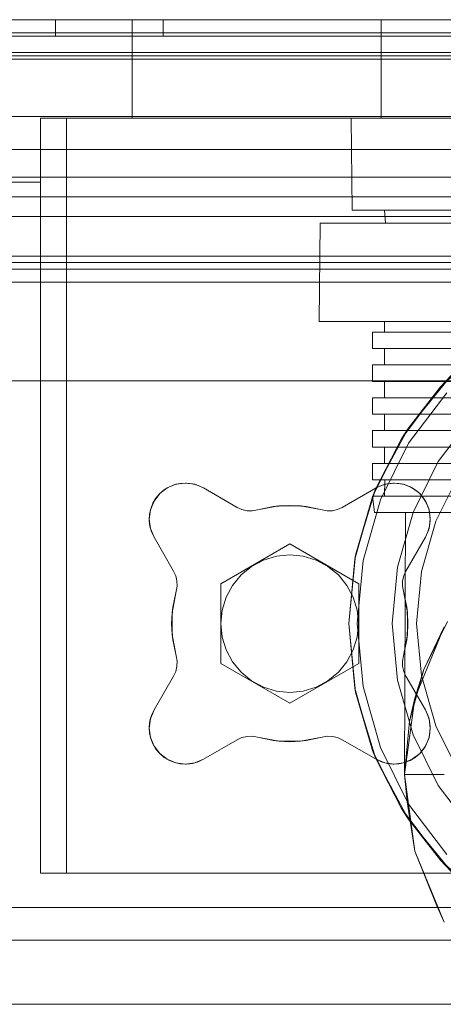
# Model space of a CAD drawing. Extents: x -132 to 668, y -61 to 533.
# Tile 244 of 256: x 499.88 to 503.1, y 395.07 to 402.57. Entities that reach past the tile are written whole.
import ezdxf

# ---------------------------------------------------------------- set-up
doc = ezdxf.new("R2010")
doc.units = 0
doc.layers.get('0').update_dxf_attribs({"lineweight": 5})
doc.layers.add('Tece_Sanitärmodul', color=7, linetype='Continuous', lineweight=5)

# ---------------------------------------------------------------- blocks, each defined once
blk = doc.blocks.new('3D-Objekt-A07AMLNU1N', base_point=(492.5583, 394.571))
at = {"color": 0, "linetype": 'ByBlock', "lineweight": -2, "ltscale": 0.13}
for p, q in [((505.0583, 402.5709), (494.0583, 402.5709)), ((516.0583, 402.5709), (494.0583, 402.5709)), ((516.0583, 402.5709), (494.0583, 402.5709)), ((494.0583, 402.5709), (505.0583, 402.5709)), ((494.0583, 402.5709), (516.0583, 402.5709)), ((516.0583, 402.5709), (494.0583, 402.5709)), ((500.1561, 402.5709), (500.1483, 402.5709)), ((500.1483, 402.5709), (500.1483, 402.4459)), ((500.1561, 402.5709), (500.1483, 402.5709)), ((500.1795, 402.5709), (500.1561, 402.5709)), ((500.1795, 402.5709), (500.1561, 402.5709)), ((500.2174, 402.5709), (500.1795, 402.5709)), ((500.2174, 402.5709), (500.1795, 402.5709)), ((500.2683, 402.5709), (500.2174, 402.5709)), ((500.2683, 402.5709), (500.2174, 402.5709)), ((500.3305, 402.5709), (500.2683, 402.5709)), ((500.3305, 402.5709), (500.2683, 402.5709)), ((500.4014, 402.5709), (500.3305, 402.5709)), ((500.4014, 402.5709), (500.3305, 402.5709)), ((500.4783, 402.5709), (500.4014, 402.5709)), ((500.4783, 402.5709), (500.4014, 402.5709)), ((500.5583, 402.5709), (500.4783, 402.5709)), ((500.5583, 402.5709), (500.4783, 402.5709)), ((500.6382, 402.5709), (500.5583, 402.5709)), ((500.6382, 402.5709), (500.5583, 402.5709)), ((500.7152, 402.5709), (500.6382, 402.5709)), ((500.7152, 402.5709), (500.6382, 402.5709)), ((500.786, 402.5709), (500.7152, 402.5709)), ((500.786, 402.5709), (500.7152, 402.5709)), ((509.3833, 402.5709), (500.7333, 402.5709)), ((500.7333, 402.5709), (500.7333, 401.8209)), ((500.7333, 402.5709), (500.7333, 402.5709)), ((500.7333, 402.5709), (500.7333, 401.8209)), ((500.7333, 402.5709), (509.3833, 402.5709)), ((500.8482, 402.5709), (500.786, 402.5709)), ((500.8482, 402.5709), (500.786, 402.5709)), ((500.8992, 402.5709), (500.8482, 402.5709)), ((500.8992, 402.5709), (500.8482, 402.5709)), ((500.9371, 402.5709), (500.8992, 402.5709)), ((500.9371, 402.5709), (500.8992, 402.5709)), ((500.9604, 402.5709), (500.9371, 402.5709)), ((500.9604, 402.5709), (500.9371, 402.5709)), ((500.9683, 402.5709), (500.9604, 402.5709)), ((500.9683, 402.5709), (500.9604, 402.5709)), ((500.9683, 402.4459), (500.9683, 402.5709)), ((502.6774, 402.5709), (502.6308, 402.5709)), ((502.6308, 402.5709), (502.6308, 401.8209)), ((502.6774, 402.5709), (502.6308, 402.5709)), ((502.8155, 402.5709), (502.6774, 402.5709)), ((502.8155, 402.5709), (502.6774, 402.5709)), ((503.0399, 402.5709), (502.8155, 402.5709)), ((503.0399, 402.5709), (502.8155, 402.5709)), ((503.3418, 402.5709), (503.0399, 402.5709)), ((503.3418, 402.5709), (503.0399, 402.5709)), ((516.0583, 402.4709), (494.0583, 402.4709)), ((516.0583, 402.4709), (494.0583, 402.4709)), ((516.0583, 402.4459), (494.0583, 402.4459)), ((516.0583, 402.4459), (494.0583, 402.4459)), ((500.1483, 402.4459), (500.1561, 402.4459)), ((500.1483, 402.4459), (500.1561, 402.4459)), ((500.1561, 402.4459), (500.1795, 402.4459)), ((500.1561, 402.4459), (500.1795, 402.4459)), ((500.1795, 402.4459), (500.2174, 402.4459)), ((500.1795, 402.4459), (500.2174, 402.4459)), ((500.2174, 402.4459), (500.2683, 402.4459)), ((500.2174, 402.4459), (500.2683, 402.4459)), ((500.2683, 402.4459), (500.3305, 402.4459)), ((500.2683, 402.4459), (500.3305, 402.4459)), ((500.3305, 402.4459), (500.4014, 402.4459)), ((500.3305, 402.4459), (500.4014, 402.4459)), ((500.4014, 402.4459), (500.4783, 402.4459)), ((500.4014, 402.4459), (500.4783, 402.4459)), ((500.4783, 402.4459), (500.5583, 402.4459)), ((500.4783, 402.4459), (500.5583, 402.4459)), ((500.5583, 402.4459), (500.6382, 402.4459)), ((500.5583, 402.4459), (500.6382, 402.4459)), ((500.6382, 402.4459), (500.7152, 402.4459)), ((500.6382, 402.4459), (500.7152, 402.4459)), ((500.7152, 402.4459), (500.786, 402.4459)), ((500.7152, 402.4459), (500.786, 402.4459)), ((500.786, 402.4459), (500.8482, 402.4459)), ((500.786, 402.4459), (500.8482, 402.4459)), ((500.8482, 402.4459), (500.8992, 402.4459)), ((500.8482, 402.4459), (500.8992, 402.4459)), ((500.8992, 402.4459), (500.9371, 402.4459)), ((500.8992, 402.4459), (500.9371, 402.4459)), ((500.9371, 402.4459), (500.9604, 402.4459)), ((500.9371, 402.4459), (500.9604, 402.4459)), ((500.9604, 402.4459), (500.9683, 402.4459)), ((500.9604, 402.4459), (500.9683, 402.4459)), ((494.0583, 402.3209), (516.0583, 402.3209)), ((494.0583, 402.3209), (516.0583, 402.3209)), ((516.0583, 402.3209), (494.0583, 402.3209)), ((494.0583, 402.3209), (516.0583, 402.3209)), ((494.0583, 402.2959), (516.0583, 402.2959)), ((494.0583, 402.2959), (516.0583, 402.2959)), ((494.0583, 402.2709), (516.0583, 402.2709)), ((494.0583, 402.2709), (516.0583, 402.2709)), ((514.744, 401.8334), (495.3725, 401.8334)), ((514.744, 401.8334), (495.3725, 401.8334)), ((500.0371, 401.8209), (500.0333, 401.8209)), ((500.0333, 401.8209), (500.0333, 400.5709)), ((500.0333, 401.8209), (500.0371, 401.8209)), ((500.0333, 401.5834), (500.0333, 401.8209)), ((500.0333, 401.8209), (500.0333, 401.8209)), ((500.0485, 401.8209), (500.0371, 401.8209)), ((500.0371, 401.8209), (500.0485, 401.8209)), ((500.067, 401.8209), (500.0485, 401.8209)), ((500.0485, 401.8209), (500.067, 401.8209)), ((500.0918, 401.8209), (500.067, 401.8209)), ((500.067, 401.8209), (500.0918, 401.8209)), ((500.1221, 401.8209), (500.0918, 401.8209)), ((500.0918, 401.8209), (500.1221, 401.8209)), ((500.1567, 401.8209), (500.1221, 401.8209)), ((500.1221, 401.8209), (500.1567, 401.8209)), ((500.1942, 401.8209), (500.1567, 401.8209)), ((500.1567, 401.8209), (500.1942, 401.8209)), ((500.2333, 401.8209), (500.1942, 401.8209)), ((500.1942, 401.8209), (500.2333, 401.8209)), ((509.8833, 401.8209), (500.2333, 401.8209)), ((500.2333, 401.8209), (500.2333, 400.5709)), ((500.2333, 401.8209), (500.2333, 401.5834)), ((500.2333, 401.8209), (509.8833, 401.8209)), ((500.7333, 401.8209), (509.3833, 401.8209)), ((500.7333, 401.8209), (500.7333, 401.8209)), ((500.7333, 401.8209), (509.3833, 401.8209)), ((502.453, 401.8209), (502.402, 401.8209)), ((502.402, 401.8209), (502.409, 401.1209)), ((502.402, 401.8209), (502.453, 401.8209)), ((502.6042, 401.8209), (502.453, 401.8209)), ((502.453, 401.8209), (502.6042, 401.8209)), ((502.8497, 401.8209), (502.6042, 401.8209)), ((502.6042, 401.8209), (502.8497, 401.8209)), ((502.6308, 401.8209), (502.6774, 401.8209)), ((502.6774, 401.8209), (502.6308, 401.8209)), ((502.6774, 401.8209), (502.8155, 401.8209)), ((502.8155, 401.8209), (502.6774, 401.8209)), ((502.8155, 401.8209), (503.0399, 401.8209)), ((503.0399, 401.8209), (502.8155, 401.8209)), ((503.18, 401.8209), (502.8497, 401.8209)), ((502.8497, 401.8209), (503.18, 401.8209)), ((503.0399, 401.8209), (503.3418, 401.8209)), ((503.3418, 401.8209), (503.0399, 401.8209)), ((495.2308, 401.5834), (514.8857, 401.5834)), ((500.0333, 401.5834), (495.2308, 401.5834)), ((500.0333, 401.3334), (500.0333, 401.5834)), ((500.0333, 401.5834), (500.0333, 401.5834)), ((500.0333, 401.5834), (500.0401, 401.5834)), ((500.0401, 401.5834), (500.0601, 401.5834)), ((500.0601, 401.5834), (500.0918, 401.5834)), ((500.0918, 401.5834), (500.1333, 401.5834)), ((500.1333, 401.5834), (500.1815, 401.5834)), ((500.1815, 401.5834), (500.2333, 401.5834)), ((500.2333, 401.5834), (509.8833, 401.5834)), ((494.0583, 401.3709), (505.0583, 401.3709)), ((494.0583, 401.3709), (516.0583, 401.3709)), ((500.0333, 401.3334), (495.177, 401.3334)), ((495.177, 401.3334), (500.0333, 401.3334)), ((500.0333, 396.0709), (500.0333, 401.3334)), ((500.0333, 401.3334), (500.0333, 401.3334)), ((494.0583, 401.2209), (505.0583, 401.2209)), ((505.0583, 401.2209), (494.0583, 401.2209)), ((502.409, 401.1209), (502.4132, 401.1209)), ((502.4761, 401.1209), (502.409, 401.1209)), ((502.4132, 401.1209), (502.4887, 401.1209)), ((502.6128, 401.1209), (502.4761, 401.1209)), ((502.4887, 401.1209), (502.6335, 401.1209)), ((502.8154, 401.1209), (502.6128, 401.1209)), ((502.6335, 401.1209), (502.8435, 401.1209)), ((502.7401, 401.1209), (502.6558, 401.1209)), ((502.6558, 401.1209), (502.6624, 401.0209)), ((502.7341, 401.1209), (502.6558, 401.1209)), ((502.9699, 401.1209), (502.7341, 401.1209)), ((502.9815, 401.1209), (502.7401, 401.1209)), ((503.0783, 401.1209), (502.8154, 401.1209)), ((502.8435, 401.1209), (503.1133, 401.1209)), ((503.3471, 401.1209), (502.9699, 401.1209)), ((503.3636, 401.1209), (502.9815, 401.1209)), ((503.3947, 401.1209), (503.0783, 401.1209)), ((494.0583, 401.0709), (505.0583, 401.0709)), ((516.0583, 401.0709), (494.0583, 401.0709)), ((502.165, 401.0209), (502.1583, 400.2709)), ((502.2272, 401.0209), (502.165, 401.0209)), ((502.165, 401.0209), (502.168, 401.0209)), ((502.168, 401.0209), (502.2362, 401.0209)), ((502.3532, 401.0209), (502.2272, 401.0209)), ((502.2362, 401.0209), (502.3679, 401.0209)), ((502.5401, 401.0209), (502.3532, 401.0209)), ((502.3679, 401.0209), (502.5603, 401.0209)), ((502.7838, 401.0209), (502.5401, 401.0209)), ((502.5603, 401.0209), (502.8089, 401.0209)), ((502.6624, 401.0209), (502.6939, 401.0209)), ((502.7836, 401.0209), (502.6624, 401.0209)), ((502.6939, 401.0209), (502.8761, 401.0209)), ((503.0498, 401.0209), (502.7836, 401.0209)), ((503.0788, 401.0209), (502.7838, 401.0209)), ((502.8089, 401.0209), (503.1083, 401.0209)), ((502.8761, 401.0209), (503.1974, 401.0209)), ((503.444, 401.0209), (503.0498, 401.0209)), ((503.4183, 401.0209), (503.0788, 401.0209)), ((494.0583, 400.7709), (505.0583, 400.7709)), ((505.0583, 400.7209), (494.0583, 400.7209)), ((494.0583, 400.6709), (505.0583, 400.6709)), ((494.0583, 400.6709), (505.0583, 400.6709)), ((494.0583, 400.5709), (505.0583, 400.5709)), ((494.0583, 400.5709), (516.0583, 400.5709)), ((494.0583, 400.5709), (516.0583, 400.5709)), ((505.0583, 400.5709), (494.0583, 400.5709)), ((516.0583, 400.5709), (494.0583, 400.5709)), ((494.0583, 400.5709), (516.0583, 400.5709)), ((500.0333, 400.5709), (500.0333, 396.0709)), ((500.2333, 400.5709), (500.2333, 396.0709)), ((502.1583, 400.2709), (502.214, 400.2709)), ((502.214, 400.2709), (502.1583, 400.2709)), ((502.214, 400.2709), (502.379, 400.2709)), ((502.379, 400.2709), (502.214, 400.2709)), ((502.379, 400.2709), (502.647, 400.2709)), ((502.647, 400.2709), (502.379, 400.2709)), ((502.647, 400.2709), (503.0076, 400.2709)), ((503.0076, 400.2709), (502.647, 400.2709)), ((502.7019, 400.2709), (502.6558, 400.2709)), ((502.6558, 400.2709), (502.6558, 400.1909)), ((502.7019, 400.2709), (502.6558, 400.2709)), ((502.8386, 400.2709), (502.7019, 400.2709)), ((502.8386, 400.2709), (502.7019, 400.2709)), ((503.0607, 400.2709), (502.8386, 400.2709)), ((503.0607, 400.2709), (502.8386, 400.2709)), ((503.0076, 400.2709), (503.4471, 400.2709)), ((503.4471, 400.2709), (503.0076, 400.2709)), ((503.3594, 400.2709), (503.0607, 400.2709)), ((503.3594, 400.2709), (503.0607, 400.2709)), ((502.6112, 400.1909), (502.5633, 400.1909)), ((502.5633, 400.1909), (502.5633, 400.0659)), ((502.6112, 400.1909), (502.5633, 400.1909)), ((502.7532, 400.1909), (502.6112, 400.1909)), ((502.7532, 400.1909), (502.6112, 400.1909)), ((502.6558, 400.1909), (502.7019, 400.1909)), ((502.7019, 400.1909), (502.6558, 400.1909)), ((502.7019, 400.1909), (502.8386, 400.1909)), ((502.8386, 400.1909), (502.7019, 400.1909)), ((502.9837, 400.1909), (502.7532, 400.1909)), ((502.9837, 400.1909), (502.7532, 400.1909)), ((502.8386, 400.1909), (503.0607, 400.1909)), ((503.0607, 400.1909), (502.8386, 400.1909)), ((503.294, 400.1909), (502.9837, 400.1909)), ((503.294, 400.1909), (502.9837, 400.1909)), ((503.0607, 400.1909), (503.3594, 400.1909)), ((503.3594, 400.1909), (503.0607, 400.1909)), ((502.5633, 400.0659), (502.6112, 400.0659)), ((502.6112, 400.0659), (502.5633, 400.0659)), ((502.6112, 400.0659), (502.7532, 400.0659)), ((502.7532, 400.0659), (502.6112, 400.0659)), ((502.7019, 400.0659), (502.6558, 400.0659)), ((502.6558, 400.0659), (502.6558, 399.9409)), ((502.7019, 400.0659), (502.6558, 400.0659)), ((502.8386, 400.0659), (502.7019, 400.0659)), ((502.8386, 400.0659), (502.7019, 400.0659)), ((502.7532, 400.0659), (502.9837, 400.0659)), ((502.9837, 400.0659), (502.7532, 400.0659)), ((503.0607, 400.0659), (502.8386, 400.0659)), ((503.0607, 400.0659), (502.8386, 400.0659)), ((502.9837, 400.0659), (503.294, 400.0659)), ((503.294, 400.0659), (502.9837, 400.0659)), ((503.3594, 400.0659), (503.0607, 400.0659)), ((503.3594, 400.0659), (503.0607, 400.0659)), ((503.0814, 399.7731), (503.4462, 400.1056)), ((502.6112, 399.9409), (502.5633, 399.9409)), ((502.5633, 399.9409), (502.5633, 399.8159)), ((502.6112, 399.9409), (502.5633, 399.9409)), ((502.7532, 399.9409), (502.6112, 399.9409)), ((502.7532, 399.9409), (502.6112, 399.9409)), ((502.6558, 399.9409), (502.7019, 399.9409)), ((502.7019, 399.9409), (502.6558, 399.9409)), ((502.7019, 399.9409), (502.8386, 399.9409)), ((502.8386, 399.9409), (502.7019, 399.9409)), ((502.9837, 399.9409), (502.7532, 399.9409)), ((502.9837, 399.9409), (502.7532, 399.9409)), ((502.8386, 399.9409), (503.0607, 399.9409)), ((503.0607, 399.9409), (502.8386, 399.9409)), ((503.294, 399.9409), (502.9837, 399.9409)), ((503.294, 399.9409), (502.9837, 399.9409)), ((503.0607, 399.9409), (503.3594, 399.9409)), ((503.3594, 399.9409), (503.0607, 399.9409)), ((502.8341, 399.4571), (503.1667, 399.8625)), ((503.1667, 399.8625), (503.0814, 399.7731)), ((494.0583, 399.8209), (505.0583, 399.8209)), ((494.0583, 399.8209), (505.0583, 399.8209)), ((502.5633, 399.8159), (502.6112, 399.8159)), ((502.6112, 399.8159), (502.5633, 399.8159)), ((502.6112, 399.8159), (502.7532, 399.8159)), ((502.7532, 399.8159), (502.6112, 399.8159)), ((502.7019, 399.8159), (502.6558, 399.8159)), ((502.6558, 399.8159), (502.6558, 399.6909)), ((502.7019, 399.8159), (502.6558, 399.8159)), ((502.8386, 399.8159), (502.7019, 399.8159)), ((502.8386, 399.8159), (502.7019, 399.8159)), ((502.7532, 399.8159), (502.9837, 399.8159)), ((502.9837, 399.8159), (502.7532, 399.8159)), ((502.7839, 399.3791), (503.0814, 399.7731)), ((503.0814, 399.7731), (502.8341, 399.4571)), ((503.0607, 399.8159), (502.8386, 399.8159)), ((503.0607, 399.8159), (502.8386, 399.8159)), ((502.9837, 399.8159), (503.294, 399.8159)), ((503.294, 399.8159), (502.9837, 399.8159)), ((503.3594, 399.8159), (503.0607, 399.8159)), ((503.3594, 399.8159), (503.0607, 399.8159)), ((502.6112, 399.6909), (502.5633, 399.6909)), ((502.5633, 399.6909), (502.5633, 399.5659)), ((502.6112, 399.6909), (502.5633, 399.6909)), ((502.7532, 399.6909), (502.6112, 399.6909)), ((502.7532, 399.6909), (502.6112, 399.6909)), ((502.6558, 399.6909), (502.7019, 399.6909)), ((502.7019, 399.6909), (502.6558, 399.6909)), ((502.7019, 399.6909), (502.8386, 399.6909)), ((502.8386, 399.6909), (502.7019, 399.6909)), ((502.9837, 399.6909), (502.7532, 399.6909)), ((502.9837, 399.6909), (502.7532, 399.6909)), ((502.8385, 399.3453), (503.1289, 399.7298)), ((502.8386, 399.6909), (503.0607, 399.6909)), ((503.0607, 399.6909), (502.8386, 399.6909)), ((503.294, 399.6909), (502.9837, 399.6909)), ((503.294, 399.6909), (502.9837, 399.6909)), ((503.0607, 399.6909), (503.3594, 399.6909)), ((503.3594, 399.6909), (503.0607, 399.6909)), ((502.5633, 399.5659), (502.6112, 399.5659)), ((502.6112, 399.5659), (502.5633, 399.5659)), ((502.6112, 399.5659), (502.7532, 399.5659)), ((502.7532, 399.5659), (502.6112, 399.5659)), ((502.7019, 399.5659), (502.6558, 399.5659)), ((502.6558, 399.5659), (502.6558, 399.4409)), ((502.7019, 399.5659), (502.6558, 399.5659)), ((502.8386, 399.5659), (502.7019, 399.5659)), ((502.8386, 399.5659), (502.7019, 399.5659)), ((502.7532, 399.5659), (502.9837, 399.5659)), ((502.9837, 399.5659), (502.7532, 399.5659)), ((503.0607, 399.5659), (502.8386, 399.5659)), ((503.0607, 399.5659), (502.8386, 399.5659)), ((502.9837, 399.5659), (503.294, 399.5659)), ((503.294, 399.5659), (502.9837, 399.5659)), ((503.3594, 399.5659), (503.0607, 399.5659)), ((503.3594, 399.5659), (503.0607, 399.5659)), ((503.0651, 399.2051), (503.3258, 399.5503)), ((502.5869, 398.9946), (502.8341, 399.4571)), ((502.8341, 399.4571), (502.7839, 399.3791)), ((502.6112, 399.4409), (502.5633, 399.4409)), ((502.5633, 399.4409), (502.5633, 399.3159)), ((502.6112, 399.4409), (502.5633, 399.4409)), ((502.5639, 398.9373), (502.7839, 399.3791)), ((502.7839, 399.3791), (502.5869, 398.9946)), ((502.7532, 399.4409), (502.6112, 399.4409)), ((502.7532, 399.4409), (502.6112, 399.4409)), ((502.6558, 399.4409), (502.7019, 399.4409)), ((502.7019, 399.4409), (502.6558, 399.4409)), ((502.7019, 399.4409), (502.8386, 399.4409)), ((502.8386, 399.4409), (502.7019, 399.4409)), ((502.9837, 399.4409), (502.7532, 399.4409)), ((502.9837, 399.4409), (502.7532, 399.4409)), ((502.8386, 399.4409), (503.0607, 399.4409)), ((503.0607, 399.4409), (502.8386, 399.4409)), ((503.294, 399.4409), (502.9837, 399.4409)), ((503.294, 399.4409), (502.9837, 399.4409)), ((503.0607, 399.4409), (503.3594, 399.4409)), ((503.3594, 399.4409), (503.0607, 399.4409)), ((502.5633, 399.3159), (502.6112, 399.3159)), ((502.6112, 399.3159), (502.5633, 399.3159)), ((502.6112, 399.3159), (502.7532, 399.3159)), ((502.7532, 399.3159), (502.6112, 399.3159)), ((502.6238, 398.9141), (502.8385, 399.3453)), ((502.7019, 399.3159), (502.6558, 399.3159)), ((502.6558, 399.3159), (502.6558, 399.1909)), ((502.7019, 399.3159), (502.6558, 399.3159)), ((502.8386, 399.3159), (502.7019, 399.3159)), ((502.8386, 399.3159), (502.7019, 399.3159)), ((502.7532, 399.3159), (502.9837, 399.3159)), ((502.9837, 399.3159), (502.7532, 399.3159)), ((503.0607, 399.3159), (502.8386, 399.3159)), ((503.0607, 399.3159), (502.8386, 399.3159)), ((502.9837, 399.3159), (503.294, 399.3159)), ((503.294, 399.3159), (502.9837, 399.3159)), ((503.3594, 399.3159), (503.0607, 399.3159)), ((503.3594, 399.3159), (503.0607, 399.3159)), ((502.6112, 399.1909), (502.5633, 399.1909)), ((502.5633, 399.1909), (502.5644, 399.0659)), ((502.5633, 399.1909), (502.6112, 399.1909)), ((502.7532, 399.1909), (502.6112, 399.1909)), ((502.6112, 399.1909), (502.7532, 399.1909)), ((502.6558, 399.1909), (502.7019, 399.1909)), ((502.7019, 399.1909), (502.6558, 399.1909)), ((502.7019, 399.1909), (502.8386, 399.1909)), ((502.8386, 399.1909), (502.7019, 399.1909)), ((502.9837, 399.1909), (502.7532, 399.1909)), ((502.7532, 399.1909), (502.9837, 399.1909)), ((502.8386, 399.1909), (503.0607, 399.1909)), ((503.0607, 399.1909), (502.8386, 399.1909)), ((502.8723, 398.8178), (503.0651, 399.2051)), ((503.294, 399.1909), (502.9837, 399.1909)), ((502.9837, 399.1909), (503.294, 399.1909)), ((503.0607, 399.1909), (503.3594, 399.1909)), ((503.3594, 399.1909), (503.0607, 399.1909)), ((503.0455, 398.7507), (503.2231, 399.1073)), ((500.9433, 398.9609), (501.0003, 399.0046)), ((500.9776, 398.99), (501.0161, 399.0131)), ((501.0003, 399.0046), (500.9776, 398.99)), ((501.0003, 399.0046), (501.0666, 399.0321)), ((501.0161, 399.0131), (501.0003, 399.0046)), ((501.0579, 399.0296), (501.0161, 399.0131)), ((501.0579, 399.0296), (501.1019, 399.0391)), ((501.0666, 399.0321), (501.0579, 399.0296)), ((501.0666, 399.0321), (501.1378, 399.0414)), ((501.1019, 399.0391), (501.0666, 399.0321)), ((501.1378, 399.0414), (501.1019, 399.0391)), ((501.1019, 399.0391), (501.1468, 399.0413)), ((501.1378, 399.0414), (501.2089, 399.0321)), ((501.1468, 399.0413), (501.1378, 399.0414)), ((501.1914, 399.0362), (501.1468, 399.0413)), ((501.1914, 399.0362), (501.2346, 399.0238)), ((501.2089, 399.0321), (501.1914, 399.0362)), ((501.2089, 399.0321), (501.2753, 399.0046)), ((501.2346, 399.0238), (501.2089, 399.0321)), ((501.2753, 399.0046), (501.2346, 399.0238)), ((501.2753, 399.0046), (501.5328, 398.8559)), ((501.5328, 398.8559), (501.2753, 399.0046)), ((501.2753, 399.0046), (501.2753, 399.0046)), ((502.3337, 398.8559), (502.5913, 399.0046)), ((502.5913, 399.0046), (502.3337, 398.8559)), ((502.5644, 399.0659), (502.6248, 399.0659)), ((502.5961, 399.0659), (502.5644, 399.0659)), ((502.5913, 399.0046), (502.6576, 399.0321)), ((502.6319, 399.0238), (502.5913, 399.0046)), ((502.5913, 399.0046), (502.5913, 399.0046)), ((502.7189, 399.0659), (502.5961, 399.0659)), ((502.6248, 399.0659), (502.7753, 399.0659)), ((502.6319, 399.0238), (502.6751, 399.0362)), ((502.6576, 399.0321), (502.6319, 399.0238)), ((502.6569, 399.0659), (502.6561, 398.9409)), ((502.7546, 399.0659), (502.6569, 399.0659)), ((502.7165, 399.0659), (502.6569, 399.0659)), ((502.6576, 399.0321), (502.7288, 399.0414)), ((502.6751, 399.0362), (502.6576, 399.0321)), ((502.7198, 399.0413), (502.6751, 399.0362)), ((502.9294, 399.0659), (502.7165, 399.0659)), ((502.9282, 399.0659), (502.7189, 399.0659)), ((502.7288, 399.0414), (502.7198, 399.0413)), ((502.7198, 399.0413), (502.7646, 399.0391)), ((502.7288, 399.0414), (502.7999, 399.0321)), ((502.7646, 399.0391), (502.7288, 399.0414)), ((503.0031, 399.0659), (502.7546, 399.0659)), ((502.7999, 399.0321), (502.7646, 399.0391)), ((502.7646, 399.0391), (502.8086, 399.0296)), ((502.7753, 399.0659), (503.0102, 399.0659)), ((502.7999, 399.0321), (502.8663, 399.0046)), ((502.8086, 399.0296), (502.7999, 399.0321)), ((502.8504, 399.0131), (502.8086, 399.0296)), ((502.8663, 399.0046), (502.8504, 399.0131)), ((502.8504, 399.0131), (502.8889, 398.99)), ((502.8663, 399.0046), (502.9232, 398.9609)), ((502.8889, 398.99), (502.8663, 399.0046)), ((503.2163, 399.0659), (502.9282, 399.0659)), ((503.2818, 399.0659), (502.9294, 399.0659)), ((503.3862, 399.0659), (503.0031, 399.0659)), ((503.0102, 399.0659), (503.3207, 399.0659)), ((500.8911, 398.8881), (500.9142, 398.9266)), ((500.8996, 398.9039), (500.9433, 398.9609)), ((500.9142, 398.9266), (500.8996, 398.9039)), ((500.9433, 398.9609), (500.9142, 398.9266)), ((500.9776, 398.99), (500.9433, 398.9609)), ((502.4288, 398.4625), (502.5639, 398.9373)), ((502.4347, 398.4928), (502.5869, 398.9946)), ((502.5639, 398.9373), (502.4347, 398.4928)), ((502.5636, 398.9409), (502.5777, 398.8159)), ((502.595, 398.9409), (502.5636, 398.9409)), ((502.5636, 398.9409), (502.6097, 398.9409)), ((502.5869, 398.9946), (502.5639, 398.9373)), ((502.7027, 398.9409), (502.595, 398.9409)), ((502.6097, 398.9409), (502.7318, 398.9409)), ((502.6561, 398.9409), (502.6863, 398.9409)), ((502.7005, 398.9409), (502.6561, 398.9409)), ((502.6863, 398.9409), (502.7901, 398.9409)), ((502.818, 398.9409), (502.7005, 398.9409)), ((502.8837, 398.9409), (502.7027, 398.9409)), ((502.7318, 398.9409), (502.9261, 398.9409)), ((502.7901, 398.9409), (502.9643, 398.9409)), ((503.0051, 398.9409), (502.818, 398.9409)), ((503.1321, 398.9409), (502.8837, 398.9409)), ((502.9232, 398.9609), (502.8889, 398.99)), ((502.9232, 398.9609), (502.9669, 398.9039)), ((502.9523, 398.9266), (502.9232, 398.9609)), ((502.9261, 398.9409), (503.1866, 398.9409)), ((502.9523, 398.9266), (502.9754, 398.8881)), ((502.9669, 398.9039), (502.9523, 398.9266)), ((502.9643, 398.9409), (503.2035, 398.9409)), ((503.256, 398.9409), (503.0051, 398.9409)), ((500.8721, 398.8376), (500.8996, 398.9039)), ((500.8911, 398.8881), (500.8746, 398.8463)), ((500.8996, 398.9039), (500.8911, 398.8881)), ((501.5328, 398.8559), (501.5692, 398.8395)), ((501.5692, 398.8395), (501.5328, 398.8559)), ((501.5328, 398.8559), (501.5328, 398.8559)), ((501.5328, 398.8559), (501.5328, 398.8559)), ((501.6874, 398.8367), (501.8504, 398.8671)), ((501.8092, 398.8623), (501.6874, 398.8367)), ((501.8092, 398.8623), (501.9333, 398.8709)), ((501.8504, 398.8671), (501.8092, 398.8623)), ((501.9333, 398.8709), (501.8504, 398.8671)), ((501.8504, 398.8671), (502.0161, 398.8671)), ((502.0161, 398.8671), (501.9333, 398.8709)), ((501.9333, 398.8709), (502.0574, 398.8623)), ((502.0161, 398.8671), (502.1791, 398.8367)), ((502.0574, 398.8623), (502.0161, 398.8671)), ((502.1791, 398.8367), (502.0574, 398.8623)), ((502.2973, 398.8395), (502.3337, 398.8559)), ((502.3337, 398.8559), (502.2973, 398.8395)), ((502.3337, 398.8559), (502.3337, 398.8559)), ((502.3337, 398.8559), (502.3337, 398.8559)), ((502.4919, 398.4507), (502.6238, 398.9141)), ((502.9669, 398.9039), (502.9944, 398.8376)), ((502.9754, 398.8881), (502.9669, 398.9039)), ((502.9919, 398.8463), (502.9754, 398.8881)), ((500.8628, 398.7664), (500.8721, 398.8376)), ((500.8651, 398.8023), (500.8628, 398.7664)), ((500.8629, 398.7574), (500.8651, 398.8023)), ((500.8651, 398.8023), (500.8746, 398.8463)), ((500.8721, 398.8376), (500.8651, 398.8023)), ((500.8746, 398.8463), (500.8721, 398.8376)), ((501.5692, 398.8395), (501.6082, 398.8306)), ((501.6082, 398.8306), (501.5692, 398.8395)), ((501.6082, 398.8306), (501.6481, 398.8297)), ((501.6481, 398.8297), (501.6082, 398.8306)), ((501.6481, 398.8297), (501.6874, 398.8367)), ((501.6874, 398.8367), (501.6481, 398.8297)), ((501.6874, 398.8367), (501.6874, 398.8367)), ((501.6874, 398.8367), (501.6874, 398.8367)), ((502.1791, 398.8367), (502.2184, 398.8297)), ((502.2184, 398.8297), (502.1791, 398.8367)), ((502.1791, 398.8367), (502.1791, 398.8367)), ((502.1791, 398.8367), (502.1791, 398.8367)), ((502.2184, 398.8297), (502.2584, 398.8306)), ((502.2584, 398.8306), (502.2184, 398.8297)), ((502.2584, 398.8306), (502.2973, 398.8395)), ((502.2973, 398.8395), (502.2584, 398.8306)), ((502.5777, 398.8159), (502.5915, 398.8159)), ((502.7285, 398.8159), (502.5777, 398.8159)), ((502.5915, 398.8159), (502.7688, 398.8159)), ((503.0337, 398.8159), (502.7285, 398.8159)), ((502.7539, 398.4017), (502.8723, 398.8178)), ((502.7688, 398.8159), (503.098, 398.8159)), ((502.8148, 398.8159), (502.8083, 396.8209)), ((502.8434, 398.8159), (502.8148, 398.8159)), ((502.9295, 398.8159), (502.8148, 398.8159)), ((503.0135, 398.8159), (502.8434, 398.8159)), ((503.1802, 398.8159), (502.9295, 398.8159)), ((502.9944, 398.8376), (502.9919, 398.8463)), ((502.9919, 398.8463), (503.0014, 398.8023)), ((502.9944, 398.8376), (503.0038, 398.7664)), ((503.0014, 398.8023), (502.9944, 398.8376)), ((503.0038, 398.7664), (503.0014, 398.8023)), ((503.0014, 398.8023), (503.0036, 398.7574)), ((503.3142, 398.8159), (503.0135, 398.8159)), ((503.4732, 398.8159), (503.0337, 398.8159)), ((503.098, 398.8159), (503.5571, 398.8159)), ((500.8721, 398.6953), (500.8628, 398.7664)), ((500.8628, 398.7664), (500.8629, 398.7574)), ((500.8629, 398.7574), (500.868, 398.7128)), ((500.8804, 398.6696), (500.868, 398.7128)), ((500.868, 398.7128), (500.8721, 398.6953)), ((502.9365, 398.3676), (503.0455, 398.7507)), ((502.9985, 398.7128), (502.9861, 398.6696)), ((503.0038, 398.7664), (502.9944, 398.6953)), ((502.9944, 398.6953), (502.9985, 398.7128)), ((502.9985, 398.7128), (503.0036, 398.7574)), ((503.0036, 398.7574), (503.0038, 398.7664)), ((500.8996, 398.6289), (500.8721, 398.6953)), ((500.8721, 398.6953), (500.8804, 398.6696)), ((500.8804, 398.6696), (500.8996, 398.6289)), ((501.0483, 398.3714), (500.8996, 398.6289)), ((500.8996, 398.6289), (501.0483, 398.3714)), ((500.8996, 398.6289), (500.8996, 398.6289)), ((502.9669, 398.6289), (502.8182, 398.3714)), ((502.8182, 398.3714), (502.9669, 398.6289)), ((502.9944, 398.6953), (502.9669, 398.6289)), ((502.9669, 398.6289), (502.9861, 398.6696)), ((502.9669, 398.6289), (502.9669, 398.6289)), ((502.9861, 398.6696), (502.9944, 398.6953)), ((501.4083, 398.2741), (501.9333, 398.5772)), ((501.9333, 398.5772), (501.4083, 398.2741)), ((501.9333, 398.5772), (502.4583, 398.2741)), ((502.4583, 398.2741), (501.9333, 398.5772)), ((501.9333, 398.5772), (501.9333, 398.5772)), ((501.7328, 398.4549), (501.8311, 398.4848)), ((501.8311, 398.4848), (501.7328, 398.4549)), ((501.8311, 398.4848), (501.9333, 398.4948)), ((501.9333, 398.4948), (501.8311, 398.4848)), ((501.9333, 398.4948), (502.0355, 398.4848)), ((502.0355, 398.4848), (501.9333, 398.4948)), ((502.0355, 398.4848), (502.1337, 398.4549)), ((502.1337, 398.4549), (502.0355, 398.4848)), ((502.3833, 397.9709), (502.4347, 398.4928)), ((502.4347, 398.4928), (502.4288, 398.4625)), ((501.5628, 398.3414), (501.6422, 398.4065)), ((501.6422, 398.4065), (501.5628, 398.3414)), ((501.6422, 398.4065), (501.7328, 398.4549)), ((501.7328, 398.4549), (501.6422, 398.4065)), ((502.1337, 398.4549), (502.2243, 398.4065)), ((502.2243, 398.4065), (502.1337, 398.4549)), ((502.2243, 398.4065), (502.3037, 398.3414)), ((502.3037, 398.3414), (502.2243, 398.4065)), ((502.4288, 398.4625), (502.3833, 397.9709)), ((502.3833, 397.9709), (502.4288, 398.4625)), ((502.4475, 397.9709), (502.4919, 398.4507)), ((502.714, 397.9709), (502.7539, 398.4017)), ((501.0647, 398.335), (501.0483, 398.3714)), ((501.0483, 398.3714), (501.0647, 398.335)), ((501.0483, 398.3714), (501.0483, 398.3714)), ((501.0483, 398.3714), (501.0483, 398.3714)), ((501.0736, 398.296), (501.0647, 398.335)), ((501.0647, 398.335), (501.0736, 398.296)), ((501.4977, 398.262), (501.5628, 398.3414)), ((501.5628, 398.3414), (501.4977, 398.262)), ((502.3037, 398.3414), (502.3688, 398.262)), ((502.3688, 398.262), (502.3037, 398.3414)), ((502.8018, 398.335), (502.793, 398.296)), ((502.793, 398.296), (502.8018, 398.335)), ((502.8182, 398.3714), (502.8018, 398.335)), ((502.8018, 398.335), (502.8182, 398.3714)), ((502.8182, 398.3714), (502.8182, 398.3714)), ((502.8182, 398.3714), (502.8182, 398.3714)), ((502.8997, 397.9709), (502.9365, 398.3676)), ((501.0675, 398.2168), (501.0745, 398.2561)), ((501.0745, 398.2561), (501.0675, 398.2168)), ((501.0745, 398.2561), (501.0736, 398.296)), ((501.0736, 398.296), (501.0745, 398.2561)), ((501.4083, 397.6678), (501.4083, 398.2741)), ((501.4083, 398.2741), (501.4083, 397.6678)), ((501.4083, 398.2741), (501.4083, 398.2741)), ((501.4493, 398.1714), (501.4977, 398.262)), ((501.4977, 398.262), (501.4493, 398.1714)), ((502.3688, 398.262), (502.4173, 398.1714)), ((502.4173, 398.1714), (502.3688, 398.262)), ((502.4583, 398.2741), (502.4583, 397.6678)), ((502.4583, 397.6678), (502.4583, 398.2741)), ((502.4583, 398.2741), (502.4583, 398.2741)), ((502.793, 398.296), (502.792, 398.2561)), ((502.792, 398.2561), (502.793, 398.296)), ((502.792, 398.2561), (502.799, 398.2168)), ((502.799, 398.2168), (502.792, 398.2561)), ((501.0371, 398.0538), (501.0675, 398.2168)), ((501.0675, 398.2168), (501.0419, 398.095)), ((501.0675, 398.2168), (501.0675, 398.2168)), ((501.0675, 398.2168), (501.0675, 398.2168)), ((502.799, 398.2168), (502.8294, 398.0538)), ((502.8247, 398.095), (502.799, 398.2168)), ((502.799, 398.2168), (502.799, 398.2168)), ((502.799, 398.2168), (502.799, 398.2168)), ((501.4195, 398.0731), (501.4493, 398.1714)), ((501.4493, 398.1714), (501.4195, 398.0731)), ((502.4173, 398.1714), (502.4471, 398.0731)), ((502.4471, 398.0731), (502.4173, 398.1714)), ((501.0333, 397.9709), (501.0419, 398.095)), ((501.0371, 398.0538), (501.0333, 397.9709)), ((501.0419, 398.095), (501.0371, 398.0538)), ((501.0371, 397.8881), (501.0371, 398.0538)), ((501.4094, 397.9709), (501.4195, 398.0731)), ((501.4195, 398.0731), (501.4094, 397.9709)), ((502.4471, 398.0731), (502.4571, 397.9709)), ((502.4571, 397.9709), (502.4471, 398.0731)), ((502.8247, 398.095), (502.8333, 397.9709)), ((502.8294, 398.0538), (502.8247, 398.095)), ((502.8294, 398.0538), (502.8294, 397.8881)), ((502.8333, 397.9709), (502.8294, 398.0538)), ((501.0419, 397.8468), (501.0333, 397.9709)), ((501.0333, 397.9709), (501.0371, 397.8881)), ((501.4195, 397.8687), (501.4094, 397.9709)), ((501.4094, 397.9709), (501.4195, 397.8687)), ((502.4347, 397.4491), (502.3833, 397.9709)), ((502.3833, 397.9709), (502.4288, 397.4794)), ((502.4288, 397.4794), (502.3833, 397.9709)), ((502.4571, 397.9709), (502.4471, 397.8687)), ((502.4471, 397.8687), (502.4571, 397.9709)), ((502.4919, 397.4912), (502.4475, 397.9709)), ((502.7539, 397.5402), (502.714, 397.9709)), ((502.8333, 397.9709), (502.8247, 397.8468)), ((502.8294, 397.8881), (502.8333, 397.9709)), ((502.9365, 397.5743), (502.8997, 397.9709)), ((502.9552, 397.6206), (503.1343, 397.9875)), ((501.0675, 397.7251), (501.0371, 397.8881)), ((501.0371, 397.8881), (501.0419, 397.8468)), ((502.8294, 397.8881), (502.799, 397.7251)), ((502.8247, 397.8468), (502.8294, 397.8881)), ((503.1097, 397.9459), (502.8849, 397.4033)), ((503.1097, 397.9459), (502.9552, 397.6206)), ((501.0419, 397.8468), (501.0675, 397.7251)), ((501.4493, 397.7705), (501.4195, 397.8687)), ((501.4195, 397.8687), (501.4493, 397.7705)), ((502.4471, 397.8687), (502.4173, 397.7705)), ((502.4173, 397.7705), (502.4471, 397.8687)), ((502.799, 397.7251), (502.8247, 397.8468)), ((501.0745, 397.6858), (501.0675, 397.7251)), ((501.0675, 397.7251), (501.0745, 397.6858)), ((501.0675, 397.7251), (501.0675, 397.7251)), ((501.0675, 397.7251), (501.0675, 397.7251)), ((501.4977, 397.6799), (501.4493, 397.7705)), ((501.4493, 397.7705), (501.4977, 397.6799)), ((502.4173, 397.7705), (502.3688, 397.6799)), ((502.3688, 397.6799), (502.4173, 397.7705)), ((502.799, 397.7251), (502.792, 397.6858)), ((502.792, 397.6858), (502.799, 397.7251)), ((502.799, 397.7251), (502.799, 397.7251)), ((502.799, 397.7251), (502.799, 397.7251)), ((501.0736, 397.6459), (501.0745, 397.6858)), ((501.0745, 397.6858), (501.0736, 397.6459)), ((501.9333, 397.3647), (501.4083, 397.6678)), ((501.4083, 397.6678), (501.9333, 397.3647)), ((501.4083, 397.6678), (501.4083, 397.6678)), ((501.5628, 397.6005), (501.4977, 397.6799)), ((501.4977, 397.6799), (501.5628, 397.6005)), ((502.4583, 397.6678), (501.9333, 397.3647)), ((501.9333, 397.3647), (502.4583, 397.6678)), ((502.3688, 397.6799), (502.3037, 397.6005)), ((502.3037, 397.6005), (502.3688, 397.6799)), ((502.4583, 397.6678), (502.4583, 397.6678)), ((502.792, 397.6858), (502.793, 397.6459)), ((502.793, 397.6459), (502.792, 397.6858)), ((501.0483, 397.5705), (501.0647, 397.6069)), ((501.0647, 397.6069), (501.0483, 397.5705)), ((501.0647, 397.6069), (501.0736, 397.6459)), ((501.0736, 397.6459), (501.0647, 397.6069)), ((501.6422, 397.5354), (501.5628, 397.6005)), ((501.5628, 397.6005), (501.6422, 397.5354)), ((502.3037, 397.6005), (502.2243, 397.5354)), ((502.2243, 397.5354), (502.3037, 397.6005)), ((502.793, 397.6459), (502.8018, 397.6069)), ((502.8018, 397.6069), (502.793, 397.6459)), ((502.8018, 397.6069), (502.8182, 397.5705)), ((502.8182, 397.5705), (502.8018, 397.6069)), ((502.8453, 397.2275), (502.9552, 397.6206)), ((502.9552, 397.6206), (502.8849, 397.4033)), ((500.8996, 397.3129), (501.0483, 397.5705)), ((501.0483, 397.5705), (500.8996, 397.3129)), ((501.0483, 397.5705), (501.0483, 397.5705)), ((501.0483, 397.5705), (501.0483, 397.5705)), ((501.7328, 397.4869), (501.6422, 397.5354)), ((501.6422, 397.5354), (501.7328, 397.4869)), ((502.2243, 397.5354), (502.1337, 397.4869)), ((502.1337, 397.4869), (502.2243, 397.5354)), ((502.8723, 397.1241), (502.7539, 397.5402)), ((502.8182, 397.5705), (502.9669, 397.3129)), ((502.9669, 397.3129), (502.8182, 397.5705)), ((502.8182, 397.5705), (502.8182, 397.5705)), ((502.8182, 397.5705), (502.8182, 397.5705)), ((503.0455, 397.1912), (502.9365, 397.5743)), ((501.8311, 397.4571), (501.7328, 397.4869)), ((501.7328, 397.4869), (501.8311, 397.4571)), ((501.9333, 397.4471), (501.8311, 397.4571)), ((501.8311, 397.4571), (501.9333, 397.4471)), ((502.0355, 397.4571), (501.9333, 397.4471)), ((501.9333, 397.4471), (502.0355, 397.4571)), ((502.1337, 397.4869), (502.0355, 397.4571)), ((502.0355, 397.4571), (502.1337, 397.4869)), ((502.4288, 397.4794), (502.4347, 397.4491)), ((502.5639, 397.0046), (502.4288, 397.4794)), ((502.5869, 396.9473), (502.4347, 397.4491)), ((502.4347, 397.4491), (502.5639, 397.0046)), ((502.6238, 397.0278), (502.4919, 397.4912)), ((501.9333, 397.3647), (501.9333, 397.3647)), ((502.8849, 397.4033), (502.8083, 396.8209)), ((502.8849, 397.4033), (502.8453, 397.2275)), ((500.8721, 397.2466), (500.8996, 397.3129)), ((500.8996, 397.3129), (500.8804, 397.2723)), ((500.8996, 397.3129), (500.8996, 397.3129)), ((502.9669, 397.3129), (502.9944, 397.2466)), ((502.9861, 397.2723), (502.9669, 397.3129)), ((502.9669, 397.3129), (502.9669, 397.3129)), ((500.8628, 397.1754), (500.8721, 397.2466)), ((500.868, 397.2291), (500.8629, 397.1844)), ((500.868, 397.2291), (500.8804, 397.2723)), ((500.8721, 397.2466), (500.868, 397.2291)), ((500.8804, 397.2723), (500.8721, 397.2466)), ((502.8083, 396.8209), (502.8453, 397.2275)), ((502.9861, 397.2723), (502.9985, 397.2291)), ((502.9944, 397.2466), (502.9861, 397.2723)), ((502.9944, 397.2466), (503.0038, 397.1754)), ((502.9985, 397.2291), (502.9944, 397.2466)), ((503.0036, 397.1844), (502.9985, 397.2291)), ((500.8629, 397.1844), (500.8628, 397.1754)), ((500.8721, 397.1043), (500.8628, 397.1754)), ((500.8628, 397.1754), (500.8651, 397.1396)), ((500.8651, 397.1396), (500.8629, 397.1844)), ((500.8651, 397.1396), (500.8721, 397.1043)), ((500.8746, 397.0956), (500.8651, 397.1396)), ((503.0014, 397.1396), (502.9919, 397.0956)), ((503.0038, 397.1754), (502.9944, 397.1043)), ((502.9944, 397.1043), (503.0014, 397.1396)), ((503.0036, 397.1844), (503.0014, 397.1396)), ((503.0014, 397.1396), (503.0038, 397.1754)), ((503.0038, 397.1754), (503.0036, 397.1844)), ((503.2231, 396.8346), (503.0455, 397.1912)), ((500.8996, 397.0379), (500.8721, 397.1043)), ((500.8721, 397.1043), (500.8746, 397.0956)), ((500.8746, 397.0956), (500.8911, 397.0538)), ((500.9142, 397.0153), (500.8911, 397.0538)), ((500.8911, 397.0538), (500.8996, 397.0379)), ((501.5328, 397.086), (501.2753, 396.9373)), ((501.2753, 396.9373), (501.5328, 397.086)), ((501.5692, 397.1024), (501.5328, 397.086)), ((501.5328, 397.086), (501.5692, 397.1024)), ((501.5328, 397.086), (501.5328, 397.086)), ((501.5328, 397.086), (501.5328, 397.086)), ((501.6082, 397.1113), (501.5692, 397.1024)), ((501.5692, 397.1024), (501.6082, 397.1113)), ((501.6481, 397.1122), (501.6082, 397.1113)), ((501.6082, 397.1113), (501.6481, 397.1122)), ((501.6874, 397.1052), (501.6481, 397.1122)), ((501.6481, 397.1122), (501.6874, 397.1052)), ((501.8504, 397.0748), (501.6874, 397.1052)), ((501.6874, 397.1052), (501.8092, 397.0795)), ((501.6874, 397.1052), (501.6874, 397.1052)), ((501.6874, 397.1052), (501.6874, 397.1052)), ((501.8092, 397.0795), (501.8504, 397.0748)), ((501.9333, 397.0709), (501.8092, 397.0795)), ((502.0161, 397.0748), (501.8504, 397.0748)), ((501.8504, 397.0748), (501.9333, 397.0709)), ((502.0574, 397.0795), (501.9333, 397.0709)), ((501.9333, 397.0709), (502.0161, 397.0748)), ((502.1791, 397.1052), (502.0161, 397.0748)), ((502.0161, 397.0748), (502.0574, 397.0795)), ((502.0574, 397.0795), (502.1791, 397.1052)), ((502.2184, 397.1122), (502.1791, 397.1052)), ((502.1791, 397.1052), (502.2184, 397.1122)), ((502.1791, 397.1052), (502.1791, 397.1052)), ((502.1791, 397.1052), (502.1791, 397.1052)), ((502.2584, 397.1113), (502.2184, 397.1122)), ((502.2184, 397.1122), (502.2584, 397.1113)), ((502.2973, 397.1024), (502.2584, 397.1113)), ((502.2584, 397.1113), (502.2973, 397.1024)), ((502.3337, 397.086), (502.2973, 397.1024)), ((502.2973, 397.1024), (502.3337, 397.086)), ((502.5913, 396.9373), (502.3337, 397.086)), ((502.3337, 397.086), (502.5913, 396.9373)), ((502.3337, 397.086), (502.3337, 397.086)), ((502.3337, 397.086), (502.3337, 397.086)), ((503.0651, 396.7368), (502.8723, 397.1241)), ((502.9754, 397.0538), (502.9523, 397.0153)), ((502.9944, 397.1043), (502.9669, 397.0379)), ((502.9669, 397.0379), (502.9754, 397.0538)), ((502.9754, 397.0538), (502.9919, 397.0956)), ((502.9919, 397.0956), (502.9944, 397.1043)), ((500.9433, 396.981), (500.8996, 397.0379)), ((500.8996, 397.0379), (500.9142, 397.0153)), ((500.9142, 397.0153), (500.9433, 396.981)), ((501.0003, 396.9373), (500.9433, 396.981)), ((500.9433, 396.981), (500.9776, 396.9519)), ((502.5639, 397.0046), (502.5869, 396.9473)), ((502.7839, 396.5627), (502.5639, 397.0046)), ((502.8385, 396.5965), (502.6238, 397.0278)), ((502.9232, 396.981), (502.8663, 396.9373)), ((502.8889, 396.9519), (502.9232, 396.981)), ((502.9669, 397.0379), (502.9232, 396.981)), ((502.9232, 396.981), (502.9523, 397.0153)), ((502.9523, 397.0153), (502.9669, 397.0379)), ((500.9776, 396.9519), (501.0003, 396.9373)), ((501.0161, 396.9288), (500.9776, 396.9519)), ((501.0666, 396.9098), (501.0003, 396.9373)), ((501.0003, 396.9373), (501.0161, 396.9288)), ((501.0161, 396.9288), (501.0579, 396.9123)), ((501.0579, 396.9123), (501.0666, 396.9098)), ((501.1019, 396.9028), (501.0579, 396.9123)), ((501.1378, 396.9004), (501.0666, 396.9098)), ((501.0666, 396.9098), (501.1019, 396.9028)), ((501.1019, 396.9028), (501.1378, 396.9004)), ((501.1468, 396.9006), (501.1019, 396.9028)), ((501.2089, 396.9098), (501.1378, 396.9004)), ((501.1378, 396.9004), (501.1468, 396.9006)), ((501.1468, 396.9006), (501.1914, 396.9057)), ((501.2346, 396.9181), (501.1914, 396.9057)), ((501.1914, 396.9057), (501.2089, 396.9098)), ((501.2753, 396.9373), (501.2089, 396.9098)), ((501.2089, 396.9098), (501.2346, 396.9181)), ((501.2346, 396.9181), (501.2753, 396.9373)), ((501.2753, 396.9373), (501.2753, 396.9373)), ((502.8341, 396.4848), (502.5869, 396.9473)), ((502.5869, 396.9473), (502.7839, 396.5627)), ((502.6576, 396.9098), (502.5913, 396.9373)), ((502.5913, 396.9373), (502.6319, 396.9181)), ((502.5913, 396.9373), (502.5913, 396.9373)), ((502.6751, 396.9057), (502.6319, 396.9181)), ((502.6319, 396.9181), (502.6576, 396.9098)), ((502.7288, 396.9004), (502.6576, 396.9098)), ((502.6576, 396.9098), (502.6751, 396.9057)), ((502.6751, 396.9057), (502.7198, 396.9006)), ((502.7646, 396.9028), (502.7198, 396.9006)), ((502.7198, 396.9006), (502.7288, 396.9004)), ((502.7999, 396.9098), (502.7288, 396.9004)), ((502.7288, 396.9004), (502.7646, 396.9028)), ((502.8086, 396.9123), (502.7646, 396.9028)), ((502.7646, 396.9028), (502.7999, 396.9098)), ((502.8663, 396.9373), (502.7999, 396.9098)), ((502.7999, 396.9098), (502.8086, 396.9123)), ((502.8086, 396.9123), (502.8504, 396.9288)), ((502.8889, 396.9519), (502.8504, 396.9288)), ((502.8504, 396.9288), (502.8663, 396.9373)), ((502.8663, 396.9373), (502.8889, 396.9519)), ((502.8083, 396.8209), (502.8849, 396.8209)), ((502.8083, 396.8209), (502.8274, 396.6142)), ((502.8083, 396.8209), (502.8849, 396.2386)), ((502.8849, 396.2386), (502.8083, 396.8209)), ((502.8849, 396.8209), (503.1097, 396.8209)), ((503.3258, 396.3916), (503.0651, 396.7368)), ((502.8274, 396.6142), (502.8849, 396.2386)), ((502.7839, 396.5627), (502.8341, 396.4848)), ((503.0814, 396.1688), (502.7839, 396.5627)), ((503.1289, 396.2121), (502.8385, 396.5965)), ((503.1667, 396.0794), (502.8341, 396.4848)), ((502.8341, 396.4848), (503.0814, 396.1688)), ((502.8849, 396.2386), (503.0527, 395.8223)), ((502.8849, 396.2386), (503.1097, 395.6959)), ((503.1097, 395.6959), (502.8849, 396.2386)), ((503.0814, 396.1688), (503.1667, 396.0794)), ((503.4462, 395.8362), (503.0814, 396.1688)), ((500.0333, 396.0709), (500.0401, 396.0709)), ((510.0833, 396.0709), (500.0333, 396.0709)), ((500.0333, 396.0709), (500.0333, 396.0709)), ((500.0401, 396.0709), (500.0601, 396.0709)), ((500.0601, 396.0709), (500.0918, 396.0709)), ((500.0918, 396.0709), (500.1333, 396.0709)), ((500.1333, 396.0709), (500.1815, 396.0709)), ((500.1815, 396.0709), (500.2333, 396.0709)), ((500.2333, 396.0709), (509.8833, 396.0709)), ((495.427, 395.8084), (514.6895, 395.8084)), ((514.6895, 395.8084), (495.427, 395.8084)), ((503.0527, 395.8223), (503.1097, 395.6959)), ((514.6357, 395.5584), (495.4808, 395.5584)), ((495.4808, 395.5584), (514.6357, 395.5584)), ((495.6225, 395.0709), (514.494, 395.0709)), ((495.6225, 395.0709), (514.494, 395.0709))]:
    blk.add_line(p, q, dxfattribs=at)

msp = doc.modelspace()

# ---------------------------------------------------------------- block references
at = {"layer": 'Tece_Sanitärmodul', "ltscale": 0.13}
msp.add_blockref('3D-Objekt-A07AMLNU1N', (492.5583, 394.571), dxfattribs=at)

doc.saveas('drawing.dxf')
